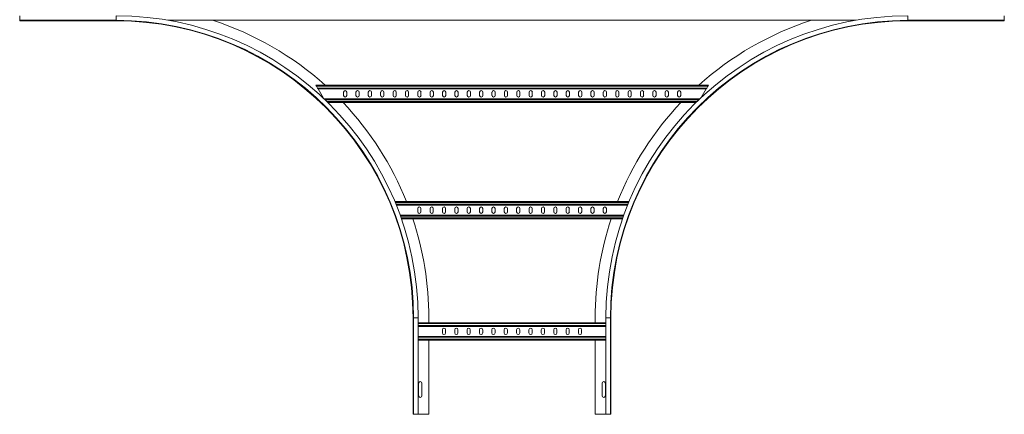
# Model space of a CAD drawing. Header units: millimetres. Extents: x -39 to 18998, y -9084 to 295.
# Tile 11 of 29: x 7799 to 9789, y -5551 to -4754. Entities that reach past the tile are written whole.
import ezdxf

# ---------------------------------------------------------------- set-up
doc = ezdxf.new("R2010")
doc.units = ezdxf.units.MM

msp = doc.modelspace()

# ---------------------------------------------------------------- linework, layer by layer
at = {"color": 7, "linetype": 'Continuous', "lineweight": 15}
for p, q in [((7799.1, -4745.7), (7799.1, -4754.8)), ((7799.1, -4754.8), (7994.1, -4754.8)), ((7799.1, -4754.8), (7799.1, -4755.9)), ((7994.1, -4755.9), (7799.1, -4755.9)), ((8098.7, -4754.7), (9489.6, -4754.7)), ((9594.1, -4754.8), (9789.1, -4754.8)), ((9594.1, -4755.9), (9789.1, -4755.9)), ((9789.1, -4745.7), (9789.1, -4754.8)), ((9789.1, -4754.8), (9789.1, -4755.9)), ((8398, -4885.9), (9191, -4885.9)), ((8399, -4887.7), (8398, -4885.9)), ((8401.3, -4891.6), (8399, -4887.7)), ((8402.3, -4893.4), (8401.3, -4891.6)), ((8402.3, -4893.4), (9186.7, -4893.4)), ((8402.3, -4893.4), (8413.3, -4912.4)), ((9176.5, -4910.9), (9186.7, -4893.4)), ((9187.7, -4891.6), (9186.7, -4893.4)), ((9190, -4887.7), (9187.7, -4891.6)), ((9191, -4885.9), (9190, -4887.7)), ((8414.3, -4913.4), (9173.9, -4913.4)), ((8453.7, -4906.6), (8453.7, -4900.1)), ((8460.2, -4900.1), (8460.2, -4906.6)), ((8478.7, -4906.6), (8478.7, -4900.1)), ((8485.2, -4900.1), (8485.2, -4906.6)), ((8503.7, -4906.6), (8503.7, -4900.1)), ((8510.2, -4900.1), (8510.2, -4906.6)), ((8528.7, -4906.6), (8528.7, -4900.1)), ((8535.2, -4900.1), (8535.2, -4906.6)), ((8553.7, -4900.1), (8553.7, -4906.6)), ((8560.2, -4906.6), (8560.2, -4900.1)), ((8578.7, -4900.1), (8578.7, -4906.6)), ((8585.2, -4906.6), (8585.2, -4900.1)), ((8603.7, -4900.1), (8603.7, -4906.6)), ((8610.2, -4906.6), (8610.2, -4900.1)), ((8628.7, -4900.1), (8628.7, -4906.6)), ((8635.2, -4906.6), (8635.2, -4900.1)), ((8653.7, -4900.1), (8653.7, -4906.6)), ((8660.2, -4906.6), (8660.2, -4900.1)), ((8678.7, -4900.1), (8678.7, -4906.6)), ((8685.2, -4906.6), (8685.2, -4900.1)), ((8703.7, -4900.1), (8703.7, -4906.6)), ((8710.2, -4906.6), (8710.2, -4900.1)), ((8728.7, -4900.1), (8728.7, -4906.6)), ((8735.2, -4906.6), (8735.2, -4900.1)), ((8753.7, -4900.1), (8753.7, -4906.6)), ((8760.2, -4906.6), (8760.2, -4900.1)), ((8778.7, -4900.1), (8778.7, -4906.6)), ((8785.2, -4906.6), (8785.2, -4900.1)), ((8803.7, -4900.1), (8803.7, -4906.6)), ((8810.2, -4906.6), (8810.2, -4900.1)), ((8828.7, -4900.1), (8828.7, -4906.6)), ((8835.2, -4906.6), (8835.2, -4900.1)), ((8853.7, -4900.1), (8853.7, -4906.6)), ((8860.2, -4906.6), (8860.2, -4900.1)), ((8878.7, -4900.1), (8878.7, -4906.6)), ((8885.2, -4906.6), (8885.2, -4900.1)), ((8903.7, -4900.1), (8903.7, -4906.6)), ((8910.2, -4906.6), (8910.2, -4900.1)), ((8928.7, -4900.1), (8928.7, -4906.6)), ((8935.2, -4906.6), (8935.2, -4900.1)), ((8953.7, -4900.1), (8953.7, -4906.6)), ((8960.2, -4906.6), (8960.2, -4900.1)), ((8978.7, -4900.1), (8978.7, -4906.6)), ((8985.2, -4906.6), (8985.2, -4900.1)), ((9003.7, -4900.1), (9003.7, -4906.6)), ((9010.2, -4906.6), (9010.2, -4900.1)), ((9028.7, -4900.1), (9028.7, -4906.6)), ((9035.2, -4906.6), (9035.2, -4900.1)), ((9053.7, -4906.6), (9053.7, -4900.1)), ((9060.2, -4900.1), (9060.2, -4906.6)), ((9078.7, -4906.6), (9078.7, -4900.1)), ((9085.2, -4900.1), (9085.2, -4906.6)), ((9103.7, -4906.6), (9103.7, -4900.1)), ((9110.2, -4900.1), (9110.2, -4906.6)), ((9128.7, -4906.6), (9128.7, -4900.1)), ((9135.2, -4900.1), (9135.2, -4906.6)), ((8422.1, -4920.9), (9166.2, -4920.9)), ((8557.3, -5120.9), (9031, -5120.9)), ((8560.4, -5128.4), (9027.9, -5128.4)), ((8568, -5148.4), (9020.3, -5148.4)), ((8603.5, -5135.1), (8603.5, -5141.6)), ((8610, -5141.6), (8610, -5135.1)), ((8628.5, -5135.1), (8628.5, -5141.6)), ((8635, -5141.6), (8635, -5135.1)), ((8653.5, -5135.1), (8653.5, -5141.6)), ((8660, -5141.6), (8660, -5135.1)), ((8678.5, -5135.1), (8678.5, -5141.6)), ((8685, -5141.6), (8685, -5135.1)), ((8703.5, -5135.1), (8703.5, -5141.6)), ((8710, -5141.6), (8710, -5135.1)), ((8728.5, -5135.1), (8728.5, -5141.6)), ((8735, -5141.6), (8735, -5135.1)), ((8753.5, -5135.1), (8753.5, -5141.6)), ((8760, -5141.6), (8760, -5135.1)), ((8778.5, -5135.1), (8778.5, -5141.6)), ((8785, -5141.6), (8785, -5135.1)), ((8803.5, -5135.1), (8803.5, -5141.6)), ((8810, -5141.6), (8810, -5135.1)), ((8828.5, -5135.1), (8828.5, -5141.6)), ((8835, -5141.6), (8835, -5135.1)), ((8853.5, -5135.1), (8853.5, -5141.6)), ((8860, -5141.6), (8860, -5135.1)), ((8878.5, -5135.1), (8878.5, -5141.6)), ((8885, -5141.6), (8885, -5135.1)), ((8903.5, -5135.1), (8903.5, -5141.6)), ((8910, -5141.6), (8910, -5135.1)), ((8928.5, -5135.1), (8928.5, -5141.6)), ((8935, -5141.6), (8935, -5135.1)), ((8953.5, -5135.1), (8953.5, -5141.6)), ((8960, -5141.6), (8960, -5135.1)), ((8978.5, -5135.1), (8978.5, -5141.6)), ((8985, -5141.6), (8985, -5135.1)), ((8570.7, -5155.9), (9017.6, -5155.9)), ((8594.1, -5355.9), (8594.1, -5550.9)), ((8595.3, -5355.9), (8595.3, -5550.9)), ((8604.4, -5550.9), (8604.4, -5355.9)), ((8983.9, -5365.9), (8604.4, -5365.9)), ((8626.1, -5355.9), (8626.1, -5365.9)), ((8962.1, -5355.9), (8962.1, -5365.9)), ((8983.9, -5355.9), (8983.9, -5550.9)), ((8993, -5550.9), (8993, -5355.9)), ((8994.1, -5355.9), (8994.1, -5550.9)), ((8983.9, -5373.4), (8604.4, -5373.4)), ((8653.4, -5380.1), (8653.4, -5386.6)), ((8659.9, -5386.6), (8659.9, -5380.1)), ((8678.4, -5380.1), (8678.4, -5386.6)), ((8684.9, -5386.6), (8684.9, -5380.1)), ((8703.4, -5380.1), (8703.4, -5386.6)), ((8709.9, -5386.6), (8709.9, -5380.1)), ((8728.4, -5380.1), (8728.4, -5386.6)), ((8734.9, -5386.6), (8734.9, -5380.1)), ((8753.4, -5380.1), (8753.4, -5386.6)), ((8759.9, -5386.6), (8759.9, -5380.1)), ((8778.4, -5380.1), (8778.4, -5386.6)), ((8784.9, -5386.6), (8784.9, -5380.1)), ((8803.4, -5380.1), (8803.4, -5386.6)), ((8809.9, -5386.6), (8809.9, -5380.1)), ((8828.4, -5380.1), (8828.4, -5386.6)), ((8834.9, -5386.6), (8834.9, -5380.1)), ((8853.4, -5380.1), (8853.4, -5386.6)), ((8859.9, -5386.6), (8859.9, -5380.1)), ((8878.4, -5380.1), (8878.4, -5386.6)), ((8884.9, -5386.6), (8884.9, -5380.1)), ((8903.4, -5380.1), (8903.4, -5386.6)), ((8909.9, -5386.6), (8909.9, -5380.1)), ((8928.4, -5380.1), (8928.4, -5386.6)), ((8934.9, -5386.6), (8934.9, -5380.1)), ((8983.9, -5393.4), (8604.4, -5393.4)), ((8983.9, -5400.9), (8604.4, -5400.9)), ((8626.1, -5400.9), (8626.1, -5550.9)), ((8962.1, -5400.9), (8962.1, -5550.9)), ((8605.4, -5488.1), (8605.4, -5513.6)), ((8611.9, -5513.6), (8611.9, -5488.1)), ((8976.4, -5488.1), (8976.4, -5513.6)), ((8982.9, -5513.6), (8982.9, -5488.1)), ((8595.3, -5550.9), (8594.1, -5550.9)), ((8604.4, -5550.9), (8595.3, -5550.9)), ((8626.1, -5550.9), (8604.4, -5550.9)), ((8962.1, -5550.9), (8983.9, -5550.9)), ((8983.9, -5550.9), (8993, -5550.9)), ((8993, -5550.9), (8994.1, -5550.9))]:
    msp.add_line(p, q, dxfattribs=at)
at = {"color": 8, "linetype": 'Continuous', "lineweight": 0}
for p, q in [((7994.1, -4745.7), (7994.1, -4754.8)), ((7994.1, -4754.8), (7994.1, -4755.9)), ((9594.1, -4745.7), (9594.1, -4754.8)), ((9594.1, -4754.8), (9594.1, -4755.9)), ((8399, -4887.7), (9190, -4887.7)), ((8401.3, -4891.6), (9187.7, -4891.6)), ((8416.2, -4915.2), (9172, -4915.2)), ((8420.3, -4919.1), (9168, -4919.1)), ((8558, -5122.7), (9030.2, -5122.7)), ((8559.6, -5126.6), (9028.6, -5126.6)), ((8568.6, -5150.2), (9019.6, -5150.2)), ((8570, -5154.1), (9018.2, -5154.1)), ((8595.3, -5355.9), (8594.1, -5355.9)), ((8604.4, -5355.9), (8595.3, -5355.9)), ((8983.9, -5367.7), (8604.4, -5367.7)), ((8983.9, -5371.6), (8604.4, -5371.6)), ((8983.9, -5355.9), (8993, -5355.9)), ((8993, -5355.9), (8994.1, -5355.9)), ((8983.9, -5395.2), (8604.4, -5395.2)), ((8983.9, -5399.1), (8604.4, -5399.1))]:
    msp.add_line(p, q, dxfattribs=at)
at = {"color": 7, "linetype": 'Continuous', "lineweight": 15}
for centre, radius, start, end in [((7994.1, -5355.9), 610.2, 0, 90), ((7994.1, -5355.9), 601.1, 0, 90), ((7994.1, -5355.9), 600, 0, 90), ((7994.1, -5355.9), 632, 48.0451, 72.0388), ((9594.1, -5355.9), 610.2, 90, 180), ((9594.1, -5355.9), 601.1, 90, 180), ((9594.1, -5355.9), 600, 90, 180), ((9594.1, -5355.9), 632, 107.9612, 131.9549), ((8457, -4900.1), 3.25, 0, 180), ((8457, -4906.6), 3.25, 180, 0), ((8482, -4900.1), 3.25, 0, 180), ((8482, -4906.6), 3.25, 180, 0), ((8507, -4900.1), 3.25, 0, 180), ((8507, -4906.6), 3.25, 180, 0), ((8532, -4900.1), 3.25, 0, 180), ((8532, -4906.6), 3.25, 180, 0), ((8557, -4900.1), 3.25, 0, 180), ((8557, -4906.6), 3.25, 180, 0), ((8582, -4900.1), 3.25, 0, 180), ((8582, -4906.6), 3.25, 180, 0), ((8607, -4900.1), 3.25, 0, 180), ((8607, -4906.6), 3.25, 180, 0), ((8632, -4900.1), 3.25, 0, 180), ((8632, -4906.6), 3.25, 180, 0), ((8657, -4900.1), 3.25, 0, 180), ((8657, -4906.6), 3.25, 180, 0), ((8682, -4900.1), 3.25, 0, 180), ((8682, -4906.6), 3.25, 180, 0), ((8707, -4900.1), 3.25, 0, 180), ((8707, -4906.6), 3.25, 180, 0), ((8732, -4900.1), 3.25, 0, 180), ((8732, -4906.6), 3.25, 180, 0), ((8757, -4900.1), 3.25, 0, 180), ((8757, -4906.6), 3.25, 180, 0), ((8782, -4900.1), 3.25, 0, 180), ((8782, -4906.6), 3.25, 180, 0), ((8807, -4900.1), 3.25, 0, 180), ((8807, -4906.6), 3.25, 180, 0), ((8832, -4900.1), 3.25, 0, 180), ((8832, -4906.6), 3.25, 180, 0), ((8857, -4900.1), 3.25, 0, 180), ((8857, -4906.6), 3.25, 180, 0), ((8882, -4900.1), 3.25, 0, 180), ((8882, -4906.6), 3.25, 180, 0), ((8907, -4900.1), 3.25, 0, 180), ((8907, -4906.6), 3.25, 180, 0), ((8932, -4900.1), 3.25, 0, 180), ((8932, -4906.6), 3.25, 180, 0), ((8957, -4900.1), 3.25, 0, 180), ((8957, -4906.6), 3.25, 180, 0), ((8982, -4900.1), 3.25, 0, 180), ((8982, -4906.6), 3.25, 180, 0), ((9007, -4900.1), 3.25, 0, 180), ((9007, -4906.6), 3.25, 180, 0), ((9032, -4900.1), 3.25, 0, 180), ((9032, -4906.6), 3.25, 180, 0), ((9057, -4900.1), 3.25, 0, 180), ((9057, -4906.6), 3.25, 180, 0), ((9082, -4900.1), 3.25, 0, 180), ((9082, -4906.6), 3.25, 180, 0), ((9107, -4900.1), 3.25, 0, 180), ((9107, -4906.6), 3.25, 180, 0), ((9132, -4900.1), 3.25, 0, 180), ((9132, -4906.6), 3.25, 180, 0), ((7994.1, -5355.9), 632, 21.8289, 43.495), ((9594.1, -5355.9), 632, 136.505, 158.1711), ((8606.8, -5135.1), 3.25, 0, 180), ((8631.8, -5135.1), 3.25, 0, 180), ((8656.8, -5135.1), 3.25, 0, 180), ((8681.8, -5135.1), 3.25, 0, 180), ((8706.8, -5135.1), 3.25, 0, 180), ((8731.8, -5135.1), 3.25, 0, 180), ((8756.8, -5135.1), 3.25, 0, 180), ((8781.8, -5135.1), 3.25, 0, 180), ((8806.8, -5135.1), 3.25, 0, 180), ((8831.8, -5135.1), 3.25, 0, 180), ((8856.8, -5135.1), 3.25, 0, 180), ((8881.8, -5135.1), 3.25, 0, 180), ((8906.8, -5135.1), 3.25, 0, 180), ((8931.8, -5135.1), 3.25, 0, 180), ((8956.8, -5135.1), 3.25, 0, 180), ((8981.8, -5135.1), 3.25, 0, 180), ((8606.8, -5141.6), 3.25, 180, 0), ((8631.8, -5141.6), 3.25, 180, 0), ((8656.8, -5141.6), 3.25, 180, 0), ((8681.8, -5141.6), 3.25, 180, 0), ((8706.8, -5141.6), 3.25, 180, 0), ((8731.8, -5141.6), 3.25, 180, 0), ((8756.8, -5141.6), 3.25, 180, 0), ((8781.8, -5141.6), 3.25, 180, 0), ((8806.8, -5141.6), 3.25, 180, 0), ((8831.8, -5141.6), 3.25, 180, 0), ((8856.8, -5141.6), 3.25, 180, 0), ((8881.8, -5141.6), 3.25, 180, 0), ((8906.8, -5141.6), 3.25, 180, 0), ((8931.8, -5141.6), 3.25, 180, 0), ((8956.8, -5141.6), 3.25, 180, 0), ((8981.8, -5141.6), 3.25, 180, 0), ((7994.1, -5355.9), 632, 0, 18.4487), ((9594.1, -5355.9), 632, 161.5513, 180), ((8656.6, -5380.1), 3.25, 0, 180), ((8656.6, -5386.6), 3.25, 180, 0), ((8681.6, -5380.1), 3.25, 0, 180), ((8681.6, -5386.6), 3.25, 180, 0), ((8706.6, -5380.1), 3.25, 360, 180), ((8706.6, -5386.6), 3.25, 180, 0), ((8731.6, -5380.1), 3.25, 0, 180), ((8731.6, -5386.6), 3.25, 180, 0), ((8756.6, -5380.1), 3.25, 0, 180), ((8756.6, -5386.6), 3.25, 180, 0), ((8781.6, -5380.1), 3.25, 0, 180), ((8781.6, -5386.6), 3.25, 180, 0), ((8806.6, -5380.1), 3.25, 0, 180), ((8806.6, -5386.6), 3.25, 180, 0), ((8831.6, -5380.1), 3.25, 0, 180), ((8831.6, -5386.6), 3.25, 180, 0), ((8856.6, -5380.1), 3.25, 0, 180), ((8856.6, -5386.6), 3.25, 180, 0), ((8881.6, -5380.1), 3.25, 0, 180), ((8881.6, -5386.6), 3.25, 180, 0), ((8906.6, -5380.1), 3.25, 0, 180), ((8906.6, -5386.6), 3.25, 180, 0), ((8931.6, -5380.1), 3.25, 0, 180), ((8931.6, -5386.6), 3.25, 180, 0), ((8608.6, -5488.1), 3.25, 0, 180), ((8979.6, -5488.1), 3.25, 0, 180), ((8608.6, -5513.6), 3.25, 180, 0), ((8979.6, -5513.6), 3.25, 180, 0)]:
    msp.add_arc(centre, radius, start, end, dxfattribs=at)

doc.saveas('drawing.dxf')
